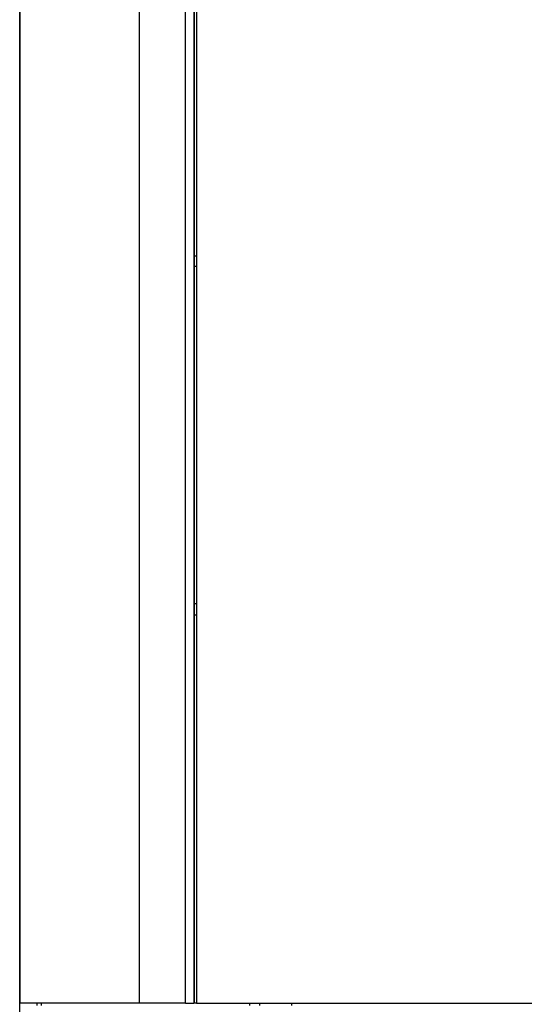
# Model space of a CAD drawing. Header units: millimetres. Extents: x 0 to 423, y 0 to 297.
# Tile 6 of 39: x 62 to 92, y 139 to 198. Entities that reach past the tile are written whole.
import ezdxf

# ---------------------------------------------------------------- set-up
doc = ezdxf.new("R2010")
doc.units = ezdxf.units.MM
doc.layers.add('实线', color=2, linetype='Continuous', lineweight=25)

msp = doc.modelspace()

# ---------------------------------------------------------------- linework, layer by layer
at = {"layer": '实线', "color": 2, "linetype": 'Continuous', "lineweight": 25, "true_color": 0xffff00}
for p, q in [((72.5742, 201.2043), (72.5742, 139.4576)), ((69.3138, 200.4576), (69.3138, 139.4576)), ((72.0777, 139.4576), (72.0777, 200.4576)), ((72.5926, 200.2076), (72.5926, 139.4576)), ((72.7426, 200.2076), (72.7426, 139.4576)), ((62.1951, 87.9576), (62.1951, 198.9576)), ((62.1951, 198.956), (62.1951, 139.4576)), ((62.2055, 139.4576), (62.2055, 198.9486)), ((72.7426, 183.9576), (72.5926, 183.9576)), ((72.5926, 183.3576), (72.7426, 183.3576)), ((72.5926, 163.2576), (72.7426, 163.2576)), ((72.7426, 162.5576), (72.5926, 162.5576)), ((63.2451, 139.3076), (63.2451, 139.4576)), ((63.478, 139.4576), (63.478, 139.3076)), ((63.4951, 139.3076), (63.4951, 139.4576)), ((72.0777, 139.4576), (69.3138, 139.4576)), ((72.0777, 139.4576), (72.5742, 139.4576)), ((72.7426, 139.4576), (124.6476, 139.4576)), ((75.8951, 139.4576), (75.8951, 139.3076)), ((76.4951, 139.4576), (76.4951, 139.3076)), ((78.3934, 139.4576), (78.3934, 139.3076))]:
    msp.add_line(p, q, dxfattribs=at)
for points, knots in [([(69.3138, 139.4576), (69.2384, 139.4576), (69.0899, 139.4576), (68.8707, 139.4576), (68.6584, 139.4576), (68.4529, 139.4576), (68.2544, 139.4576), (68.0627, 139.4576), (67.7008, 139.4576), (67.1737, 139.4576), (66.4779, 139.4576), (65.7948, 139.4576), (65.0414, 139.4576), (64.4144, 139.4576), (63.8927, 139.4576), (63.5154, 139.4576), (63.1739, 139.4576), (62.8715, 139.4576), (62.6122, 139.4576), (62.4419, 139.4576), (62.3402, 139.4576), (62.2826, 139.4576), (62.2407, 139.4576), (62.2128, 139.4576), (62.2072, 139.4576), (62.2044, 139.4576)], [0, 0, 0, 0, 0.0195371, 0.0384878, 0.0568643, 0.0746795, 0.0919478, 0.1086849, 0.1249083, 0.1873644, 0.2498362, 0.3202315, 0.3931064, 0.5000514, 0.5606835, 0.6247356, 0.6869513, 0.7494091, 0.8136963, 0.8744418, 0.9015961, 0.9276758, 0.9527308, 0.9768177, 1, 1, 1, 1]), ([(72.7426, 139.4576), (72.7327, 139.4576), (72.7131, 139.4576), (72.685, 139.4576), (72.6591, 139.4576), (72.6293, 139.4576), (72.5993, 139.4576), (72.5948, 139.4576), (72.5926, 139.4576)], [0, 0, 0, 0, 0.1275452, 0.2509017, 0.3752416, 0.5056199, 0.7525113, 1, 1, 1, 1])]:
    msp.add_open_spline(points, degree=3, knots=knots, dxfattribs=at)

doc.saveas('drawing.dxf')
